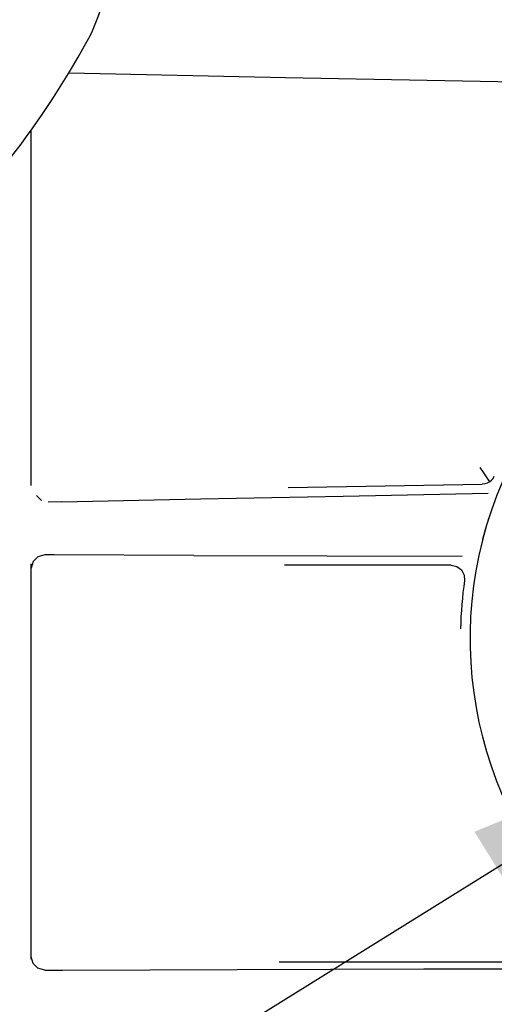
# Model space of a CAD drawing. Extents: x 2 to 36.4, y -1.5 to 23.3.
# Tile 6 of 24: x 9.5 to 10.2, y 16.4 to 17.8. Entities that reach past the tile are written whole.
import ezdxf

# ---------------------------------------------------------------- set-up
doc = ezdxf.new("R2010")
doc.units = 0
doc.header["$LTSCALE"] = 0.5
doc.header["$MEASUREMENT"] = 0
doc.layers.get('0').update_dxf_attribs({"linetype": 'CONTINUOUS'})

msp = doc.modelspace()

# ---------------------------------------------------------------- linework, layer by layer
for p, q in [((9.57, 17.7402), (9.8816, 17.7336)), ((9.8816, 17.7336), (10.2123, 17.7271)), ((9.5157, 17.146), (9.5157, 17.6575)), ((10.1612, 17.1718), (10.1664, 17.1639)), ((10.1664, 17.1639), (10.1712, 17.1568)), ((10.1712, 17.1568), (10.175, 17.1511)), ((10.1779, 17.1535), (10.1803, 17.1562)), ((10.1803, 17.1562), (10.182, 17.1593)), ((9.8853, 17.1429), (10.1647, 17.1478)), ((10.1683, 17.1482), (10.1647, 17.1478)), ((10.1717, 17.1493), (10.1683, 17.1482)), ((10.175, 17.1511), (10.1717, 17.1493)), ((10.175, 17.1511), (10.1779, 17.1535)), ((9.5302, 17.1245), (9.5232, 17.1316)), ((9.5595, 17.1224), (9.7592, 17.1266)), ((9.7592, 17.1266), (9.9645, 17.1307)), ((9.9645, 17.1307), (10.1734, 17.1348)), ((9.5595, 17.1224), (9.5399, 17.122)), ((10.174, 17.0995), (10.1692, 17.084)), ((10.1692, 17.084), (10.165, 17.0683)), ((9.5253, 17.0434), (9.5183, 17.0363)), ((9.535, 17.0459), (9.5253, 17.0434)), ((9.5485, 17.0459), (9.535, 17.0459)), ((9.7494, 17.0452), (9.5485, 17.0459)), ((9.7494, 17.0452), (9.9408, 17.0446)), ((9.9408, 17.0446), (10.1356, 17.0442)), ((9.5183, 17.0363), (9.5157, 17.0267)), ((9.5157, 16.4641), (9.5157, 17.0332)), ((10.1201, 17.031), (9.8801, 17.031)), ((10.1201, 17.031), (10.1281, 17.0292)), ((10.1281, 17.0292), (10.1347, 17.0243)), ((10.1347, 17.0243), (10.1386, 17.017)), ((10.1386, 17.017), (10.1392, 17.009)), ((6.4421, 14.2683), (10.4953, 16.7883)), ((9.5183, 16.4577), (9.5157, 16.4673)), ((9.5157, 16.464), (9.5157, 16.4641)), ((9.8722, 16.4601), (10.3306, 16.46)), ((9.5253, 16.4507), (9.5183, 16.4577)), ((9.535, 16.4481), (9.5253, 16.4507)), ((9.535, 16.4481), (9.5607, 16.4482)), ((9.5607, 16.4482), (9.8119, 16.449)), ((9.8119, 16.449), (10.0806, 16.4497)), ((10.0806, 16.4497), (10.3612, 16.4501))]:
    msp.add_line(p, q)
for centre, radius, start, end in [((9.3769, 17.906), 0.25, 331.4692, 0), ((8.5022, 18.3815), 1.2455, 311.3771, 331.4692), ((10.7166, 16.9258), 0.5696, 307.8409, 232.1591), ((10.7166, 16.9258), 0.5834, 171.8068, 178.6319)]:
    msp.add_arc(centre, radius, start, end)
msp.add_solid([(10.1534, 16.6473), (10.2176, 16.544), (10.4953, 16.7883)])

doc.saveas('drawing.dxf')
